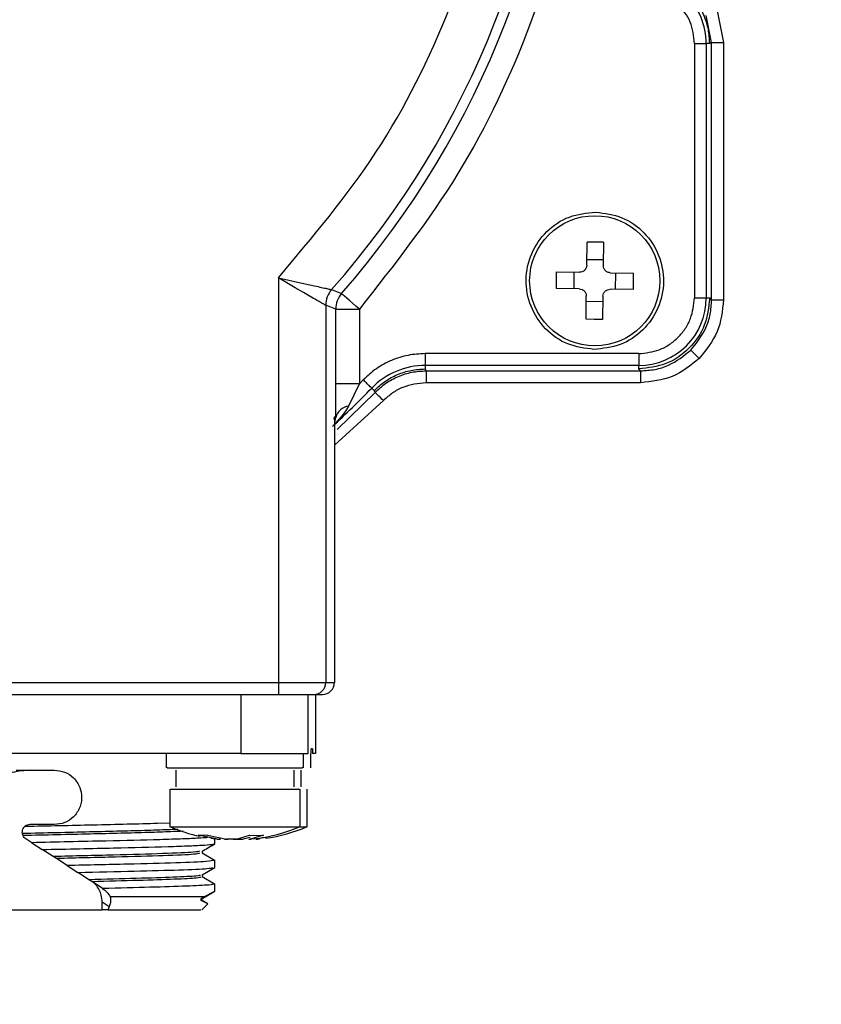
# Model space of a CAD drawing. Header units: millimetres. Extents: x 2719 to 13968, y 3953 to 13921.
# Tile 129 of 160: x 5546 to 5580, y 9365 to 9407. Entities that reach past the tile are written whole.
import ezdxf

# ---------------------------------------------------------------- set-up
doc = ezdxf.new("R2010")
doc.units = ezdxf.units.MM

msp = doc.modelspace()

# ---------------------------------------------------------------- linework, layer by layer
at = {"color": 7, "linetype": 'Continuous', "lineweight": 25}
for p, q in [((5575.32, 9407.435), (5575.586, 9406.096)), ((5575.086, 9406.096), (5574.858, 9407.244)), ((5575.086, 9406.096), (5575.007, 9406.063)), ((5575.086, 9395.228), (5575.086, 9406.096)), ((5575.086, 9406.096), (5575.586, 9406.096)), ((5575.586, 9406.096), (5575.586, 9395.228)), ((5574.359, 9406.063), (5574.359, 9395.307)), ((5574.359, 9406.063), (5574.859, 9406.063)), ((5574.859, 9406.063), (5574.859, 9395.307)), ((5575.007, 9406.063), (5574.859, 9406.063)), ((5569.813, 9396.688), (5569.826, 9397.671)), ((5570.176, 9397.671), (5569.826, 9397.671)), ((5570.526, 9397.662), (5570.176, 9397.671)), ((5570.526, 9397.662), (5570.513, 9396.679)), ((5570.516, 9396.913), (5569.816, 9396.922)), ((5556.794, 9396.158), (5557.239, 9396.059)), ((5557.505, 9395.739), (5556.794, 9396.158)), ((5556.794, 9396.158), (5556.794, 9379.06)), ((5568.526, 9396.405), (5568.517, 9396.055)), ((5568.526, 9396.405), (5569.509, 9396.392)), ((5569.275, 9396.395), (5569.266, 9395.695)), ((5570.809, 9396.375), (5571.792, 9396.362)), ((5571.033, 9395.672), (5571.043, 9396.372)), ((5571.792, 9396.012), (5571.792, 9396.362)), ((5557.239, 9396.059), (5557.598, 9395.979)), ((5557.857, 9395.535), (5557.505, 9395.739)), ((5557.598, 9395.979), (5558.315, 9395.821)), ((5568.517, 9396.055), (5568.517, 9395.705)), ((5569.5, 9395.692), (5568.517, 9395.705)), ((5571.783, 9395.662), (5570.8, 9395.675)), ((5571.783, 9395.662), (5571.792, 9396.012)), ((5558.142, 9395.37), (5557.857, 9395.535)), ((5559.044, 9395.659), (5559.461, 9395.498)), ((5559.477, 9395.484), (5559.461, 9395.498)), ((5559.522, 9395.445), (5559.477, 9395.484)), ((5559.592, 9395.383), (5559.522, 9395.445)), ((5559.686, 9395.302), (5559.592, 9395.383)), ((5559.799, 9395.202), (5559.686, 9395.302)), ((5569.783, 9394.405), (5569.796, 9395.388)), ((5570.496, 9395.379), (5570.483, 9394.396)), ((5574.359, 9395.307), (5574.859, 9395.307)), ((5574.859, 9395.307), (5575.007, 9395.307)), ((5575.086, 9395.228), (5575.007, 9395.307)), ((5558.794, 9394.998), (5558.794, 9379.06)), ((5559.214, 9394.84), (5558.794, 9394.998)), ((5559.214, 9391.681), (5559.214, 9394.84)), ((5559.214, 9394.84), (5560.213, 9394.84)), ((5559.928, 9395.09), (5559.799, 9395.202)), ((5560.068, 9394.967), (5559.928, 9395.09)), ((5560.213, 9394.84), (5560.068, 9394.967)), ((5560.213, 9394.84), (5560.213, 9391.681)), ((5570.493, 9395.145), (5569.793, 9395.154)), ((5575.086, 9395.228), (5575.586, 9395.228)), ((5570.133, 9394.396), (5569.783, 9394.405)), ((5570.483, 9394.396), (5570.133, 9394.396)), ((5572.008, 9392.956), (5562.995, 9392.956)), ((5562.995, 9392.956), (5562.995, 9392.456)), ((5572.008, 9392.956), (5572.008, 9392.456)), ((5574.561, 9392.754), (5574.208, 9393.107)), ((5562.995, 9392.456), (5562.994, 9392.308)), ((5572.008, 9392.456), (5562.995, 9392.456)), ((5572.008, 9392.308), (5572.008, 9392.456)), ((5562.994, 9392.308), (5563.028, 9392.229)), ((5563.028, 9392.229), (5572.087, 9392.229)), ((5563.028, 9392.229), (5563.028, 9391.729)), ((5572.087, 9392.229), (5572.008, 9392.308)), ((5572.087, 9392.229), (5572.087, 9391.729)), ((5560.213, 9391.681), (5559.214, 9391.681)), ((5560.213, 9391.681), (5560.083, 9391.419)), ((5560.376, 9391.848), (5560.213, 9391.681)), ((5572.087, 9391.729), (5563.028, 9391.729)), ((5559.979, 9391.208), (5559.749, 9390.743)), ((5560.083, 9391.419), (5559.979, 9391.208)), ((5560.841, 9391.396), (5560.735, 9391.5)), ((5560.876, 9391.319), (5560.841, 9391.396)), ((5560.884, 9391.312), (5560.876, 9391.319)), ((5560.905, 9391.291), (5560.884, 9391.312)), ((5560.939, 9391.259), (5560.905, 9391.291)), ((5560.983, 9391.215), (5560.939, 9391.259)), ((5561.037, 9391.163), (5560.983, 9391.215)), ((5561.099, 9391.103), (5561.037, 9391.163)), ((5561.165, 9391.038), (5561.099, 9391.103)), ((5559.749, 9390.743), (5559.629, 9390.531)), ((5561.235, 9390.971), (5561.165, 9391.038)), ((5559.45, 9390.284), (5559.079, 9389.883)), ((5559.154, 9390.184), (5559.16, 9390.285)), ((5559.16, 9390.285), (5559.16, 9379.06)), ((5559.187, 9390.274), (5559.16, 9390.285)), ((5559.22, 9390.259), (5559.187, 9390.274)), ((5559.629, 9390.531), (5559.45, 9390.284)), ((5559.182, 9390.041), (5559.22, 9390.259)), ((5536.228, 9379.06), (5556.794, 9379.06)), ((5556.794, 9379.06), (5558.794, 9379.06)), ((5556.794, 9379.06), (5556.794, 9378.56)), ((5558.794, 9379.06), (5559.16, 9379.06)), ((5536.228, 9378.56), (5556.794, 9378.56)), ((5555.204, 9378.56), (5555.204, 9376.06)), ((5558.053, 9376.06), (5558.053, 9378.56)), ((5558.294, 9378.56), (5558.66, 9378.56)), ((5558.363, 9378.56), (5558.363, 9376.06)), ((5558.178, 9376.06), (5558.178, 9376.26)), ((5558.238, 9376.26), (5558.178, 9376.26)), ((5558.238, 9376.26), (5558.238, 9376.06)), ((5555.204, 9376.06), (5537.41, 9376.06)), ((5552.059, 9376.06), (5552.059, 9375.457)), ((5557.858, 9375.457), (5557.858, 9376.063)), ((5558.158, 9375.457), (5558.158, 9376.06)), ((5558.238, 9376.06), (5558.228, 9376.06)), ((5558.363, 9376.06), (5558.238, 9376.06)), ((5545.73, 9375.36), (5547.334, 9375.36)), ((5552.459, 9375.363), (5552.459, 9374.657)), ((5557.458, 9374.657), (5557.458, 9375.363)), ((5557.758, 9374.657), (5557.758, 9375.363)), ((5552.209, 9374.563), (5552.209, 9372.973)), ((5557.708, 9372.973), (5557.708, 9374.563)), ((5558.008, 9372.973), (5558.008, 9374.563)), ((5547.334, 9373.06), (5546.3, 9373.06)), ((5551.689, 9373.121), (5552.209, 9373.139)), ((5552.209, 9372.973), (5557.708, 9372.973)), ((5557.708, 9372.973), (5558.008, 9372.973)), ((5545.989, 9372.683), (5545.983, 9372.736)), ((5546.017, 9372.595), (5545.989, 9372.683)), ((5546.381, 9372.297), (5546.128, 9372.464)), ((5554.224, 9372.449), (5553.408, 9372.613)), ((5553.6, 9372.605), (5553.408, 9372.613)), ((5553.799, 9372.613), (5553.6, 9372.605)), ((5553.799, 9372.613), (5554.615, 9372.449)), ((5553.946, 9372.484), (5554.034, 9372.472)), ((5554.034, 9372.472), (5554.303, 9372.441)), ((5554.11, 9372.252), (5554.11, 9372.462)), ((5555.031, 9372.449), (5555.579, 9372.613)), ((5555.603, 9372.51), (5555.303, 9372.449)), ((5555.579, 9372.613), (5555.872, 9372.605)), ((5556.16, 9372.613), (5555.612, 9372.449)), ((5555.872, 9372.605), (5556.16, 9372.613)), ((5556.145, 9372.519), (5555.912, 9372.449)), ((5546.381, 9372.297), (5546.825, 9372.008)), ((5547.291, 9371.712), (5546.826, 9372.008)), ((5547.422, 9371.627), (5547.291, 9371.712)), ((5547.874, 9371.329), (5547.422, 9371.628)), ((5553.57, 9371.865), (5554.102, 9371.557)), ((5553.572, 9371.953), (5553.572, 9371.865)), ((5554.11, 9371.252), (5554.11, 9371.579)), ((5547.874, 9371.329), (5548.32, 9371.04)), ((5553.57, 9370.937), (5554.108, 9371.248)), ((5548.783, 9370.747), (5548.32, 9371.04)), ((5548.914, 9370.662), (5548.783, 9370.747)), ((5553.571, 9370.953), (5553.571, 9370.865)), ((5553.571, 9370.865), (5554.102, 9370.558)), ((5549.359, 9370.369), (5548.914, 9370.662)), ((5549.371, 9370.361), (5549.359, 9370.369)), ((5549.431, 9370.321), (5549.371, 9370.361)), ((5554.11, 9370.252), (5554.11, 9370.561)), ((5553.653, 9370.011), (5549.693, 9370.011)), ((5553.532, 9369.942), (5553.653, 9370.011)), ((5553.537, 9369.854), (5553.532, 9369.942)), ((5553.578, 9369.854), (5553.578, 9369.942)), ((5553.598, 9369.954), (5554.109, 9370.249)), ((5553.653, 9370.011), (5554.109, 9370.249)), ((5554.109, 9370.249), (5554.107, 9370.252)), ((5549.648, 9369.584), (5549.354, 9369.782)), ((5549.356, 9369.461), (5549.354, 9369.782)), ((5549.648, 9369.584), (5549.596, 9369.461)), ((5553.815, 9369.717), (5553.537, 9369.854)), ((5553.558, 9369.459), (5553.817, 9369.717)), ((5553.57, 9369.865), (5553.814, 9369.724)), ((5553.578, 9369.854), (5553.575, 9369.858)), ((5553.822, 9369.719), (5553.578, 9369.86)), ((5553.815, 9369.719), (5553.815, 9369.717)), ((5549.596, 9369.461), (5549.356, 9369.461))]:
    msp.add_line(p, q, dxfattribs=at)
at = {"color": 8, "linetype": 'Continuous', "lineweight": 25}
for p, q in [((5559.277, 9389.758), (5560.876, 9391.319)), ((5561.235, 9390.971), (5559.16, 9389.087))]:
    msp.add_line(p, q, dxfattribs=at)
at = {"color": 7, "linetype": 'Continuous', "lineweight": 25}
msp.add_circle((5570.154, 9396.034), 2.75, dxfattribs=at)
at = {"color": 30, "true_color": 0xf26722}
for centre, radius, start, end in [((5530.513, 8540.921), 2359.686, 330, 180), ((4650.63, 8540.921), 1479.803, 28.644316, 121.355684)]:
    msp.add_arc(centre, radius, start, end, dxfattribs=at)
at = {"color": 7, "linetype": 'Continuous', "lineweight": 25}
for centre, radius, start, end in [((5530.513, 9420.804), 38.449, 318.8402, 273.3362), ((5530.513, 9420.804), 38.029, 318.6093, 273.9897), ((5572.008, 9406.063), 2.851, 360, 45), ((5559.793, 9394.998), 1, 138.6052, 179.9999), ((5572.008, 9395.307), 2.851, 270, 0), ((5562.995, 9389.308), 3.148, 90, 135.8808), ((5530.513, 9420.804), 42.096, 312.7327, 315.8826), ((5559.839, 9390.114), 0.635, 98.0952, 166.811), ((5558.294, 9379.059), 0.5, 269.9941, 0.0093), ((5558.661, 9379.059), 0.5, 269.9941, 0.0127), ((5554.959, 9379.41), 6.999, 246.8676, 257.8966), ((5554.959, 9379.41), 6.999, 276.4019, 293.1324), ((5555.259, 9379.41), 6.999, 278.127, 293.1324), ((5530.513, 9420.804), 82.35, 290.98969, 322.29115)]:
    msp.add_arc(centre, radius, start, end, dxfattribs=at)
for points, knots in [([(5556.794, 9396.158), (5558.241, 9397.876), (5561.159, 9401.342), (5564.193, 9407.482), (5566.18, 9414.036), (5566.423, 9418.562), (5566.543, 9420.804)], [0, 0, 0, 0, 0.247771, 0.500002, 0.752232, 1, 1, 1, 1]), ([(5569.962, 9420.804), (5569.84, 9418.442), (5569.597, 9413.717), (5567.617, 9406.872), (5564.603, 9400.417), (5561.676, 9396.699), (5560.213, 9394.84)], [0, 0, 0, 0, 0.25, 0.500003, 0.749999, 1, 1, 1, 1]), ([(5575.007, 9406.063), (5574.996, 9406.26), (5574.974, 9406.653), (5574.795, 9407.218), (5574.522, 9407.744), (5574.26, 9408.038), (5574.129, 9408.184)], [0, 0, 0, 0, 0.249994, 0.500022, 0.750002, 1, 1, 1, 1]), ([(5574.359, 9406.063), (5574.327, 9406.375), (5574.263, 9406.997), (5573.868, 9407.483), (5573.67, 9407.726)], [0, 0, 0, 0, 0.499995, 1, 1, 1, 1]), ([(5570.116, 9393.134), (5569.737, 9393.183), (5568.979, 9393.28), (5568.023, 9393.963), (5567.391, 9394.93), (5567.179, 9396.073), (5567.421, 9397.209), (5568.078, 9398.159), (5569.052, 9398.817), (5569.812, 9398.894), (5570.192, 9398.933)], [0, 0, 0, 0, 0.125001, 0.25, 0.375001, 0.5, 0.624995, 0.750003, 0.875002, 1, 1, 1, 1]), ([(5570.192, 9398.933), (5570.571, 9398.884), (5571.329, 9398.787), (5572.285, 9398.104), (5572.918, 9397.137), (5573.129, 9395.994), (5572.888, 9394.858), (5572.23, 9393.908), (5571.256, 9393.25), (5570.496, 9393.173), (5570.116, 9393.134)], [0, 0, 0, 0, 0.1250014, 0.2500036, 0.3750032, 0.5000022, 0.6249972, 0.7499948, 0.8750016, 1, 1, 1, 1]), ([(5569.813, 9396.688), (5569.808, 9396.649), (5569.798, 9396.57), (5569.727, 9396.472), (5569.627, 9396.404), (5569.548, 9396.396), (5569.509, 9396.392)], [0, 0, 0, 0, 0.250164, 0.500077, 0.749705, 1, 1, 1, 1]), ([(5570.809, 9396.375), (5570.788, 9396.376), (5570.748, 9396.379), (5570.673, 9396.405), (5570.592, 9396.46), (5570.539, 9396.543), (5570.516, 9396.618), (5570.514, 9396.658), (5570.513, 9396.679)], [0, 0, 0, 0, 0.1304819, 0.2574702, 0.4997789, 0.7427706, 0.8697429, 1, 1, 1, 1]), ([(5558.315, 9395.821), (5558.419, 9395.798), (5558.626, 9395.752), (5558.854, 9395.701), (5559.009, 9395.668), (5559.032, 9395.662), (5559.044, 9395.659)], [0, 0, 0, 0, 0.2546496, 0.5059811, 0.758494, 1, 1, 1, 1]), ([(5569.5, 9395.692), (5569.539, 9395.687), (5569.617, 9395.677), (5569.716, 9395.607), (5569.784, 9395.506), (5569.792, 9395.428), (5569.796, 9395.388)], [0, 0, 0, 0, 0.250238, 0.499969, 0.749818, 1, 1, 1, 1]), ([(5570.496, 9395.379), (5570.501, 9395.418), (5570.511, 9395.497), (5570.581, 9395.595), (5570.682, 9395.663), (5570.76, 9395.671), (5570.8, 9395.675)], [0, 0, 0, 0, 0.250353, 0.499996, 0.749702, 1, 1, 1, 1]), ([(5558.61, 9395.103), (5558.546, 9395.139), (5558.419, 9395.212), (5558.235, 9395.317), (5558.142, 9395.37)], [0, 0, 0, 0, 0.496608, 1, 1, 1, 1]), ([(5559.461, 9395.498), (5559.39, 9395.4), (5559.248, 9395.203), (5559.225, 9394.961), (5559.214, 9394.84)], [0, 0, 0, 0, 0.49993, 1, 1, 1, 1]), ([(5572.008, 9392.956), (5572.303, 9392.988), (5572.76, 9393.036), (5573.308, 9393.329), (5573.682, 9393.633), (5573.986, 9394.007), (5574.279, 9394.555), (5574.327, 9395.012), (5574.359, 9395.307)], [0, 0, 0, 0, 0.2394425, 0.3696477, 0.5000022, 0.6302189, 0.7605655, 1, 1, 1, 1]), ([(5575.007, 9395.307), (5574.962, 9394.914), (5574.872, 9394.128), (5574.178, 9393.137), (5573.187, 9392.443), (5572.401, 9392.353), (5572.008, 9392.308)], [0, 0, 0, 0, 0.250012, 0.499999, 0.750001, 1, 1, 1, 1]), ([(5558.794, 9394.998), (5558.784, 9395.004), (5558.764, 9395.015), (5558.662, 9395.073), (5558.61, 9395.103)], [0, 0, 0, 0, 0.487255, 1, 1, 1, 1]), ([(5574.208, 9393.107), (5574.448, 9393.407), (5574.814, 9393.863), (5575.049, 9394.622), (5575.073, 9395.024), (5575.086, 9395.228)], [0, 0, 0, 0, 0.485175, 0.739143, 1, 1, 1, 1]), ([(5575.586, 9395.228), (5575.538, 9394.765), (5575.443, 9393.838), (5574.855, 9393.115), (5574.561, 9392.754)], [0, 0, 0, 0, 0.499997, 1, 1, 1, 1]), ([(5562.995, 9392.956), (5562.751, 9392.943), (5562.264, 9392.915), (5561.564, 9392.687), (5560.914, 9392.344), (5560.555, 9392.013), (5560.376, 9391.848)], [0, 0, 0, 0, 0.250044, 0.499986, 0.750028, 1, 1, 1, 1]), ([(5572.087, 9392.229), (5572.291, 9392.242), (5572.694, 9392.266), (5573.452, 9392.501), (5573.908, 9392.867), (5574.208, 9393.107)], [0, 0, 0, 0, 0.26084, 0.514815, 1, 1, 1, 1]), ([(5574.561, 9392.754), (5574.2, 9392.46), (5573.477, 9391.873), (5572.55, 9391.777), (5572.087, 9391.729)], [0, 0, 0, 0, 0.499962, 1, 1, 1, 1]), ([(5560.841, 9391.396), (5560.989, 9391.532), (5561.284, 9391.804), (5561.819, 9392.087), (5562.394, 9392.273), (5562.794, 9392.296), (5562.994, 9392.308)], [0, 0, 0, 0, 0.24999, 0.500003, 0.749999, 1, 1, 1, 1]), ([(5560.876, 9391.319), (5561.024, 9391.456), (5561.32, 9391.727), (5561.855, 9392.008), (5562.428, 9392.195), (5562.828, 9392.218), (5563.028, 9392.229)], [0, 0, 0, 0, 0.251118, 0.500723, 0.750039, 1, 1, 1, 1]), ([(5559.22, 9390.259), (5559.218, 9390.482), (5559.214, 9390.928), (5559.214, 9391.43), (5559.214, 9391.681)], [0, 0, 0, 0, 0.500689, 1, 1, 1, 1]), ([(5560.735, 9391.5), (5560.728, 9391.506), (5560.716, 9391.517), (5560.633, 9391.598), (5560.515, 9391.712), (5560.422, 9391.803), (5560.376, 9391.848)], [0, 0, 0, 0, 0.2499872, 0.5000121, 0.75004, 1, 1, 1, 1]), ([(5563.028, 9391.729), (5562.695, 9391.691), (5562.195, 9391.633), (5561.603, 9391.309), (5561.358, 9391.084), (5561.235, 9390.971)], [0, 0, 0, 0, 0.498777, 0.749132, 1, 1, 1, 1]), ([(5556.794, 9378.56), (5556.981, 9378.56), (5557.269, 9378.56), (5557.616, 9378.56), (5557.853, 9378.56), (5558.047, 9378.56), (5558.236, 9378.56), (5558.271, 9378.56), (5558.294, 9378.56)], [0, 0, 0, 0, 0.23969, 0.369726, 0.500002, 0.630046, 0.760319, 1, 1, 1, 1]), ([(5555.204, 9376.06), (5555.572, 9376.06), (5556.307, 9376.06), (5557.244, 9376.06), (5557.907, 9376.06), (5558.004, 9376.06), (5558.053, 9376.06)], [0, 0, 0, 0, 0.249998, 0.499999, 0.749998, 1, 1, 1, 1]), ([(5546.337, 9375.36), (5546.072, 9375.341), (5545.546, 9375.304), (5544.832, 9374.969), (5544.255, 9374.441), (5544.044, 9373.965), (5543.938, 9373.727)], [0, 0, 0, 0, 0.250865, 0.500642, 0.750023, 1, 1, 1, 1]), ([(5547.334, 9375.36), (5547.483, 9375.343), (5547.782, 9375.31), (5548.106, 9375.088), (5548.302, 9374.85), (5548.448, 9374.579), (5548.473, 9374.355), (5548.488, 9374.21)], [0, 0, 0, 0, 0.246476, 0.495087, 0.632225, 0.76216, 1, 1, 1, 1]), ([(5552.115, 9375.46), (5552.104, 9375.46), (5552.073, 9375.46), (5552.504, 9375.46), (5553.31, 9375.46), (5554.384, 9375.46), (5555.558, 9375.46), (5556.237, 9375.46), (5556.576, 9375.46)], [0, 0, 0, 0, 0.092099, 0.273679, 0.455261, 0.63684, 0.818418, 1, 1, 1, 1]), ([(5556.576, 9375.46), (5556.863, 9375.46), (5557.435, 9375.46), (5557.845, 9375.46), (5557.813, 9375.46), (5557.803, 9375.46)], [0, 0, 0, 0, 0.401153, 0.802314, 1, 1, 1, 1]), ([(5552.262, 9374.56), (5552.252, 9374.56), (5552.223, 9374.56), (5552.631, 9374.56), (5553.395, 9374.56), (5554.414, 9374.56), (5555.527, 9374.56), (5556.171, 9374.56), (5556.493, 9374.56)], [0, 0, 0, 0, 0.0921, 0.273679, 0.455259, 0.63684, 0.818422, 1, 1, 1, 1]), ([(5556.493, 9374.56), (5556.764, 9374.56), (5557.307, 9374.56), (5557.696, 9374.56), (5557.666, 9374.56), (5557.655, 9374.56)], [0, 0, 0, 0, 0.401159, 0.802316, 1, 1, 1, 1]), ([(5548.488, 9374.21), (5548.484, 9374.136), (5548.475, 9373.984), (5548.383, 9373.692), (5548.167, 9373.374), (5547.785, 9373.112), (5547.484, 9373.077), (5547.334, 9373.06)], [0, 0, 0, 0, 0.122748, 0.251012, 0.501848, 0.751855, 1, 1, 1, 1]), ([(5545.983, 9372.736), (5545.986, 9372.781), (5545.99, 9372.871), (5546.065, 9372.952), (5546.102, 9372.993)], [0, 0, 0, 0, 0.49968, 1, 1, 1, 1]), ([(5552.552, 9372.859), (5552.45, 9372.854), (5552.118, 9372.839), (5551.3, 9372.812), (5550.149, 9372.78), (5548.837, 9372.748), (5547.429, 9372.715), (5546.469, 9372.694), (5545.989, 9372.683)], [0, 0, 0, 0, 0.081771, 0.265418, 0.449066, 0.632715, 0.816342, 1, 1, 1, 1]), ([(5546.102, 9372.993), (5547.072, 9373.012), (5548.581, 9373.042), (5550.45, 9373.086), (5551.276, 9373.109), (5551.689, 9373.121)], [0, 0, 0, 0, 0.474045, 0.737235, 1, 1, 1, 1]), ([(5546.3, 9373.06), (5546.264, 9373.057), (5546.192, 9373.051), (5546.132, 9373.012), (5546.102, 9372.993)], [0, 0, 0, 0, 0.499977, 1, 1, 1, 1]), ([(5552.778, 9372.781), (5552.609, 9372.773), (5552.215, 9372.754), (5551.314, 9372.725), (5550.163, 9372.692), (5548.857, 9372.66), (5547.454, 9372.628), (5546.496, 9372.606), (5546.017, 9372.595)], [0, 0, 0, 0, 0.130935, 0.304752, 0.478565, 0.65238, 0.826176, 1, 1, 1, 1]), ([(5546.128, 9372.464), (5546.106, 9372.482), (5546.055, 9372.522), (5546.031, 9372.569), (5546.017, 9372.595)], [0, 0, 0, 0, 0.436164, 1, 1, 1, 1]), ([(5551.79, 9372.422), (5551.065, 9372.404), (5549.904, 9372.375), (5547.974, 9372.332), (5546.903, 9372.308), (5546.381, 9372.297)], [0, 0, 0, 0, 0.460135, 0.736522, 1, 1, 1, 1]), ([(5553.786, 9372.515), (5553.733, 9372.506), (5553.672, 9372.496), (5553.28, 9372.477), (5552.786, 9372.453), (5552.128, 9372.433), (5551.79, 9372.422)], [0, 0, 0, 0, 0.296639, 0.338586, 0.660968, 1, 1, 1, 1]), ([(5554.224, 9372.449), (5554.254, 9372.446), (5554.314, 9372.44), (5554.358, 9372.438), (5554.36, 9372.44), (5554.324, 9372.446), (5554.306, 9372.449)], [0, 0, 0, 0, 0.250232, 0.499943, 0.749696, 1, 1, 1, 1]), ([(5554.524, 9372.449), (5554.554, 9372.446), (5554.614, 9372.44), (5554.658, 9372.438), (5554.66, 9372.44), (5554.624, 9372.446), (5554.606, 9372.449)], [0, 0, 0, 0, 0.250248, 0.499954, 0.749701, 1, 1, 1, 1]), ([(5555.031, 9372.449), (5555.005, 9372.446), (5554.954, 9372.44), (5554.841, 9372.438), (5554.72, 9372.44), (5554.65, 9372.446), (5554.615, 9372.449)], [0, 0, 0, 0, 0.250253, 0.499933, 0.749685, 1, 1, 1, 1]), ([(5554.886, 9372.449), (5554.912, 9372.446), (5554.963, 9372.44), (5555.076, 9372.438), (5555.198, 9372.44), (5555.268, 9372.446), (5555.303, 9372.449)], [0, 0, 0, 0, 0.250241, 0.499969, 0.749709, 1, 1, 1, 1]), ([(5555.693, 9372.449), (5555.677, 9372.448), (5555.645, 9372.444), (5555.596, 9372.439), (5555.559, 9372.437), (5555.559, 9372.439), (5555.581, 9372.444), (5555.601, 9372.448), (5555.612, 9372.449)], [0, 0, 0, 0, 0.130471, 0.257429, 0.499841, 0.744817, 0.870276, 1, 1, 1, 1]), ([(5555.993, 9372.449), (5555.963, 9372.446), (5555.903, 9372.44), (5555.859, 9372.438), (5555.857, 9372.44), (5555.894, 9372.446), (5555.912, 9372.449)], [0, 0, 0, 0, 0.250232, 0.499943, 0.749696, 1, 1, 1, 1]), ([(5546.825, 9372.008), (5547.354, 9372.019), (5548.392, 9372.041), (5550.3, 9372.084), (5551.411, 9372.114), (5552.136, 9372.133)], [0, 0, 0, 0, 0.265599, 0.521163, 1, 1, 1, 1]), ([(5552.136, 9372.133), (5552.452, 9372.144), (5553.084, 9372.165), (5553.707, 9372.197), (5554.069, 9372.226), (5554.077, 9372.244), (5554.081, 9372.252)], [0, 0, 0, 0, 0.267974, 0.535949, 0.803924, 1, 1, 1, 1]), ([(5553.571, 9371.936), (5553.653, 9371.983), (5553.834, 9372.088), (5554.015, 9372.192), (5554.114, 9372.25)], [0, 0, 0, 0, 0.452472, 1, 1, 1, 1]), ([(5553.462, 9371.935), (5553.415, 9371.921), (5553.301, 9371.887), (5552.005, 9371.833), (5549.914, 9371.773), (5548.165, 9371.732), (5547.291, 9371.712)], [0, 0, 0, 0, 0.1902147, 0.4600947, 0.7300117, 1, 1, 1, 1]), ([(5553.465, 9371.847), (5553.419, 9371.833), (5553.307, 9371.799), (5552.043, 9371.746), (5550, 9371.687), (5548.281, 9371.647), (5547.422, 9371.628)], [0, 0, 0, 0, 0.190098, 0.460027, 0.729956, 1, 1, 1, 1]), ([(5554.056, 9371.55), (5554.006, 9371.533), (5553.899, 9371.498), (5552.569, 9371.443), (5550.512, 9371.386), (5548.753, 9371.348), (5547.874, 9371.329)], [0, 0, 0, 0, 0.225198, 0.483465, 0.741732, 1, 1, 1, 1]), ([(5548.32, 9371.04), (5549.147, 9371.058), (5550.802, 9371.095), (5552.697, 9371.149), (5553.885, 9371.2), (5553.982, 9371.232), (5554.023, 9371.246)], [0, 0, 0, 0, 0.266049, 0.532096, 0.798144, 1, 1, 1, 1]), ([(5593.939, 9371.447), (5592.391, 9369.562), (5589.286, 9365.781), (5583.986, 9360.668), (5578.26, 9356.011), (5572.116, 9351.92), (5565.662, 9348.373), (5561.132, 9346.527), (5558.873, 9345.607)], [0, 0, 0, 0, 0.165852, 0.33258, 0.5, 0.667429, 0.834152, 1, 1, 1, 1]), ([(5548.783, 9370.747), (5549.481, 9370.764), (5550.878, 9370.798), (5552.436, 9370.85), (5553.398, 9370.897), (5553.472, 9370.926), (5553.503, 9370.939)], [0, 0, 0, 0, 0.267603, 0.535205, 0.80281, 1, 1, 1, 1]), ([(5548.915, 9370.662), (5549.596, 9370.679), (5550.959, 9370.713), (5552.475, 9370.763), (5553.425, 9370.811), (5553.494, 9370.842), (5553.525, 9370.855)], [0, 0, 0, 0, 0.261922, 0.523848, 0.785775, 1, 1, 1, 1]), ([(5549.354, 9369.782), (5549.346, 9369.884), (5549.331, 9370.065), (5549.231, 9370.316), (5549.09, 9370.531), (5548.952, 9370.637), (5548.882, 9370.69)], [0, 0, 0, 0, 0.279797, 0.49905, 0.749328, 1, 1, 1, 1]), ([(5552.917, 9370.46), (5552.441, 9370.444), (5551.488, 9370.411), (5550.076, 9370.378), (5549.371, 9370.361)], [0, 0, 0, 0, 0.499997, 1, 1, 1, 1]), ([(5549.371, 9370.361), (5549.433, 9370.314), (5549.561, 9370.219), (5549.648, 9370.081), (5549.693, 9370.011)], [0, 0, 0, 0, 0.492396, 1, 1, 1, 1]), ([(5554.064, 9370.55), (5554.039, 9370.536), (5553.983, 9370.506), (5553.292, 9370.476), (5552.917, 9370.46)], [0, 0, 0, 0, 0.458639, 1, 1, 1, 1]), ([(5549.693, 9370.011), (5549.703, 9369.955), (5549.728, 9369.821), (5549.678, 9369.672), (5549.648, 9369.584)], [0, 0, 0, 0, 0.4138973, 1, 1, 1, 1]), ([(5543.549, 9369.461), (5544.011, 9369.461), (5544.935, 9369.461), (5546.445, 9369.461), (5547.958, 9369.461), (5548.89, 9369.461), (5549.356, 9369.461)], [0, 0, 0, 0, 0.249999, 0.5, 0.750001, 1, 1, 1, 1]), ([(5549.596, 9369.461), (5550.188, 9369.461), (5551.372, 9369.461), (5552.651, 9369.461), (5553.445, 9369.461), (5553.496, 9369.461), (5553.519, 9369.461)], [0, 0, 0, 0, 0.260853, 0.521709, 0.782564, 1, 1, 1, 1])]:
    msp.add_open_spline(points, degree=3, knots=knots, dxfattribs=at)

doc.saveas('drawing.dxf')
